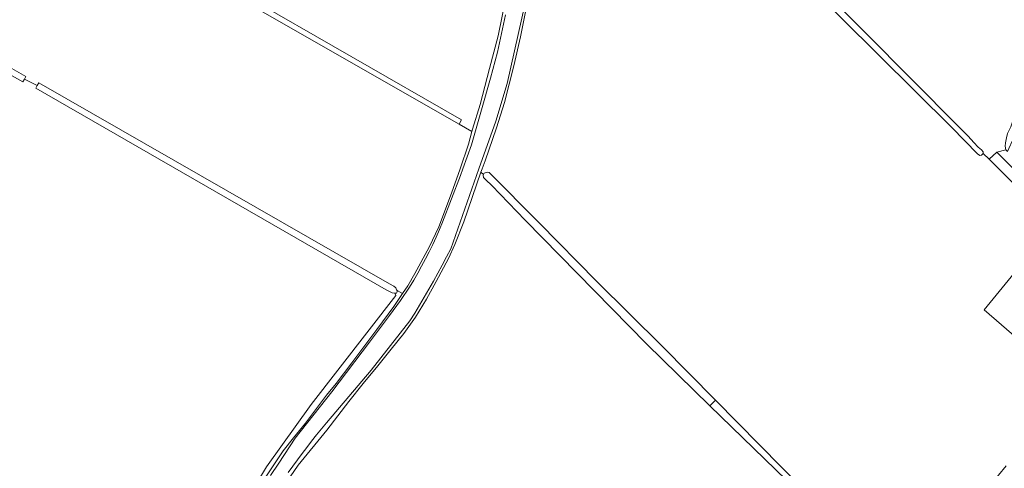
# Model space of a CAD drawing. Header units: metres. Extents: x 152737 to 157444, y 374779 to 378487.
# Tile 79 of 95: x 155587 to 155926, y 377132 to 377287. Entities that reach past the tile are written whole.
import ezdxf

# ---------------------------------------------------------------- set-up
doc = ezdxf.new("R2010")
doc.units = ezdxf.units.M
for name, color, linetype, lineweight in [('B-XX-OG-TERREIN_CULTUURSCHEIDING-GV', 7, 'Continuous', 18), ('B-XX-OG-TERREIN_ONBEGROEID-GV', 7, 'Continuous', 18), ('B-XX-OG-WATER_SLOOT-GV', 120, 'Continuous', 18)]:
    doc.layers.add(name, color=color, linetype=linetype, lineweight=lineweight)

msp = doc.modelspace()

# ---------------------------------------------------------------- linework, layer by layer
at = {"layer": 'B-XX-OG-TERREIN_CULTUURSCHEIDING-GV'}
for points in [[(155923.259, 377241.295), (155926.321, 377242.075), (155926.1, 377243.313), (155926.188, 377244.508), (155926.542, 377246.144), (155926.896, 377247.648), (155928.091, 377249.992), (155976.347, 377390.257), (155754.976, 377624.297), (155727.07, 377654.639), (155727.021, 377653.732), (155724.833, 377633.48), (155724.436, 377614.298), (155725.097, 377597.893), (155727.743, 377580.563), (155731.712, 377562.571), (155737.93, 377536.245), (155744.809, 377510.581)], [(155758.832, 377466.395), (155765.446, 377443.773), (155769.944, 377422.21), (155772.855, 377403.16), (155773.237, 377388.396), (155774.037, 377388.174), (155775.272, 377387.114), (155777.538, 377384.035), (155781.345, 377379.959), (155910.035, 377250.037), (155913.354, 377246.808), (155915.301, 377244.596), (155916.85, 377243.004), (155917.957, 377242.031), (155918.488, 377241.367), (155918.576, 377240.748), (155920.647, 377238.887), (155923.259, 377241.295)], [(155579.231, 377272.856), (155588.998, 377267.318), (155588.505, 377266.419), (155592.918, 377264.183), (155593.458, 377265.088), (155714.156, 377195.903), (155715.671, 377195.059), (155716.328, 377194.534), (155716.591, 377193.877), (155716.755, 377193.647), (155718.644, 377192.557), (155720.438, 377195.158), (155722.843, 377199.431), (155727.88, 377208.484), (155731.205, 377215.518), (155735.477, 377227.066), (155738.445, 377235.458), (155741.321, 377244.013), (155742.558, 377248.415), (155738.132, 377250.899), (155624.73, 377315.878), (155540.985, 377364.113)], [(155624.972, 377317.962), (155738.919, 377252.386), (155738.132, 377250.899), (155742.558, 377248.415), (155742.753, 377249.111), (155745.368, 377257.691), (155748.605, 377270.064), (155751.594, 377281.317), (155754.397, 377295.556)], [(155761.805, 377293.753), (155759.314, 377281.007), (155756.947, 377270.934), (155753.771, 377258.375), (155750.97, 377249.671), (155747.111, 377238.231), (155746.04, 377235.472), (155745.656, 377234.386), (155746.562, 377233.592), (155746.814, 377233.955), (155747.417, 377234.187), (155748.02, 377234.372), (155748.478, 377234.255), (155765.641, 377216.873), (155785.588, 377196.672), (155808.085, 377174.404), (155826.346, 377155.847), (155856.646, 377125.057)], [(155952.703, 377206.544), (155920.647, 377238.887), (155918.576, 377240.748), (155917.957, 377240.173), (155917.381, 377240.085), (155916.629, 377240.615), (155907.734, 377249.727), (155869.908, 377287.251)], [(155662.29, 377117.007), (155671.815, 377132.882), (155687.161, 377154.313), (155716.312, 377191.927), (155716.038, 377192.673), (155715.934, 377192.662), (155715.145, 377192.761), (155713.04, 377193.859), (155592.378, 377263.278), (155592.918, 377264.183), (155588.505, 377266.419), (155588.012, 377265.519), (155581.669, 377269.074)], [(155858.369, 377120.88), (155824.444, 377153.935), (155802.59, 377175.229), (155760.882, 377217.824), (155749.411, 377229.737), (155747.278, 377231.73), (155746.562, 377232.572), (155746.397, 377233.353), (155746.562, 377233.592), (155745.656, 377234.386), (155739.711, 377217.304), (155736.666, 377209.478), (155734.511, 377204.658), (155730.275, 377196.702), (155726.911, 377190.614), (155723.1, 377184.385), (155719.149, 377178.752), (155714.706, 377173.374), (155710.159, 377167.602), (155705.162, 377161.589), (155700.211, 377155.378), (155692.629, 377145.543), (155682.733, 377133.466), (155678.728, 377127.586)], [(155940.962, 377167.756), (155918.869, 377186.938), (155935.405, 377207.179)], [(155669.984, 377126.987), (155674.847, 377134.289), (155677.542, 377138.411), (155681.119, 377142.884), (155685.289, 377147.933), (155692.527, 377157.608), (155695.804, 377161.575), (155701.249, 377168.722), (155709.829, 377180.13), (155715.652, 377188.074), (155718.644, 377192.557), (155716.755, 377193.647), (155716.821, 377193.089), (155716.558, 377192.728), (155716.038, 377192.673), (155716.312, 377191.927), (155687.161, 377154.313), (155671.815, 377132.882), (155662.29, 377117.007)], [(155915.863, 377120.401), (155926.494, 377133.222)]]:
    msp.add_lwpolyline(points, dxfattribs=at)
msp.add_lwpolyline([(155926.321, 377242.075), (155923.259, 377241.295), (155961.536, 377202.991), (155969.543, 377198.438), (155981.301, 377230.965), (156022.927, 377213.382), (156022.915, 377210.664), (156043.917, 377202.745), (156073.419, 377289.371), (156070.8, 377292.07), (156027.565, 377336.663), (155999.68, 377366.635), (155977.995, 377388.83), (155947.797, 377300.614), (155930.481, 377249.771), (155928.667, 377245.304), (155927.383, 377242.473), (155926.896, 377241.456)], close=True, dxfattribs=at)
at = {"layer": 'B-XX-OG-TERREIN_ONBEGROEID-GV'}
for points in [[(155961.536, 377202.991), (155923.259, 377241.295), (155920.647, 377238.887), (155952.703, 377206.544)], [(155926.494, 377133.222), (155915.863, 377120.401)]]:
    msp.add_lwpolyline(points, dxfattribs=at)
msp.add_lwpolyline([(155954.229, 377205.005), (155952.703, 377206.544), (155946.452, 377198.977), (155935.405, 377207.179), (155918.869, 377186.938), (155940.962, 377167.756), (155946.663, 377163.735), (155960.246, 377198.586)], close=True, dxfattribs=at)
at = {"layer": 'B-XX-OG-WATER_SLOOT-GV'}
for points in [[(155540.985, 377364.113), (155624.73, 377315.878), (155738.132, 377250.899), (155738.919, 377252.386), (155624.972, 377317.962), (155469.516, 377407.468)], [(155762.242, 377298.803), (155754.62, 377264.942), (155750.81, 377251.911), (155744.975, 377235.47), (155735.27, 377207.967), (155733.823, 377205.146), (155732.346, 377202.34), (155730.839, 377199.55), (155729.303, 377196.775), (155727.738, 377194.017), (155726.143, 377191.276), (155724.52, 377188.552), (155722.868, 377185.846), (155721.188, 377183.158), (155707.84, 377166.186), (155692.496, 377148.025), (155690.769, 377145.942), (155689.063, 377143.84), (155687.379, 377141.721), (155685.717, 377139.585), (155684.076, 377137.432), (155682.458, 377135.263), (155680.862, 377133.077), (155679.29, 377130.876)], [(155679.29, 377130.876), (155680.862, 377133.077), (155682.458, 377135.263), (155684.076, 377137.432), (155685.717, 377139.585), (155687.379, 377141.721), (155689.063, 377143.84), (155690.769, 377145.942), (155692.496, 377148.025), (155707.84, 377166.186), (155721.188, 377183.158), (155722.868, 377185.846), (155724.52, 377188.552), (155726.143, 377191.276), (155727.738, 377194.017), (155729.303, 377196.775), (155730.839, 377199.55), (155732.346, 377202.34), (155733.823, 377205.146), (155735.27, 377207.967), (155744.975, 377235.47), (155750.81, 377251.911), (155754.62, 377264.942), (155762.242, 377298.803)], [(155754.397, 377295.556), (155751.594, 377281.317), (155748.605, 377270.064), (155745.368, 377257.691), (155742.753, 377249.111), (155742.558, 377248.415), (155741.321, 377244.013), (155738.445, 377235.458), (155735.477, 377227.066), (155731.205, 377215.518), (155727.88, 377208.484), (155722.843, 377199.431), (155720.438, 377195.158), (155718.644, 377192.557), (155715.652, 377188.074), (155709.829, 377180.13), (155701.249, 377168.722), (155695.804, 377161.575), (155692.527, 377157.608), (155685.289, 377147.933), (155681.119, 377142.884), (155677.542, 377138.411), (155674.847, 377134.289), (155669.984, 377126.987)], [(155678.728, 377127.586), (155682.733, 377133.466), (155692.629, 377145.543), (155700.211, 377155.378), (155705.162, 377161.589), (155710.159, 377167.602), (155714.706, 377173.374), (155719.149, 377178.752), (155723.1, 377184.385), (155726.911, 377190.614), (155730.275, 377196.702), (155734.511, 377204.658), (155736.666, 377209.478), (155739.711, 377217.304), (155745.656, 377234.386), (155746.04, 377235.472), (155747.111, 377238.231), (155750.97, 377249.671), (155753.771, 377258.375), (155756.947, 377270.934), (155759.314, 377281.007), (155761.805, 377293.753)], [(155673.168, 377129.859), (155676.102, 377134.113), (155681.751, 377142.737), (155694.353, 377158.75), (155707.303, 377175.86), (155714.174, 377185.015), (155718.003, 377190.138), (155721.053, 377194.722), (155722.492, 377197.117), (155723.89, 377199.54), (155725.244, 377201.988), (155726.555, 377204.461), (155727.821, 377206.957), (155729.043, 377209.475), (155730.219, 377212.014), (155731.348, 377214.573), (155732.432, 377217.15), (155738.638, 377233.153), (155739.389, 377235.459), (155742.341, 377243.734), (155745.865, 377255.813), (155748.913, 377266.751), (155751.294, 377275.692), (155754.057, 377288.533)], [(155754.057, 377288.533), (155751.294, 377275.692), (155748.913, 377266.751), (155745.865, 377255.813), (155742.341, 377243.734), (155739.389, 377235.459), (155738.638, 377233.153), (155732.432, 377217.15), (155731.348, 377214.573), (155730.219, 377212.014), (155729.043, 377209.475), (155727.821, 377206.957), (155726.555, 377204.461), (155725.244, 377201.988), (155723.89, 377199.54), (155722.492, 377197.117), (155721.053, 377194.722), (155718.003, 377190.138), (155714.174, 377185.015), (155707.303, 377175.86), (155694.353, 377158.75), (155681.751, 377142.737), (155676.102, 377134.113), (155673.168, 377129.859)], [(155588.505, 377266.419), (155588.998, 377267.318), (155579.231, 377272.856), (155580.38, 377254.767), (155562.844, 377253.777), (155563.622, 377237.241), (155563.765, 377216.708), (155562.807, 377214.287), (155560.722, 377211.921), (155558.862, 377210.119), (155557.51, 377209.049), (155555.707, 377208.485), (155536.546, 377207.415), (155536.492, 377205.429), (155553.659, 377206.393), (155557.093, 377207.055), (155559.503, 377208.319), (155561.129, 377209.343), (155563.237, 377211.811)], [(155565.165, 377215.664), (155565.707, 377217.53), (155565.888, 377219.758), (155566.155, 377252.155), (155569.688, 377252.328), (155582.741, 377252.969), (155581.669, 377269.074), (155588.012, 377265.519), (155588.505, 377266.419)]]:
    msp.add_lwpolyline(points, dxfattribs=at)
for points in [[(155918.576, 377240.748), (155918.488, 377241.367), (155917.957, 377242.031), (155916.85, 377243.004), (155915.301, 377244.596), (155913.354, 377246.808), (155910.035, 377250.037), (155781.345, 377379.959), (155777.538, 377384.035), (155775.272, 377387.114), (155774.037, 377388.174), (155773.237, 377388.396), (155772.26, 377388.174), (155771.904, 377387.508), (155772.215, 377386.398), (155773.859, 377384.666), (155787.235, 377370.855), (155869.908, 377287.251), (155907.734, 377249.727), (155916.629, 377240.615), (155917.381, 377240.085), (155917.957, 377240.173)], [(155715.934, 377192.662), (155716.038, 377192.673), (155716.558, 377192.728), (155716.821, 377193.089), (155716.755, 377193.647), (155716.591, 377193.877), (155716.328, 377194.534), (155715.671, 377195.059), (155714.156, 377195.903), (155593.458, 377265.088), (155592.918, 377264.183), (155592.378, 377263.278), (155713.04, 377193.859), (155715.145, 377192.761)], [(155824.444, 377153.935), (155826.346, 377155.847), (155808.085, 377174.404), (155785.588, 377196.672), (155765.641, 377216.873), (155748.478, 377234.255), (155748.02, 377234.372), (155747.417, 377234.187), (155746.814, 377233.955), (155746.562, 377233.592), (155746.397, 377233.353), (155746.562, 377232.572), (155747.278, 377231.73), (155749.411, 377229.737), (155760.882, 377217.824), (155802.59, 377175.229)], [(155826.346, 377155.847), (155824.444, 377153.935), (155858.369, 377120.88), (155876.616, 377102.238), (155881.018, 377097.36), (155885.611, 377092.96), (155887.812, 377091.191), (155888.339, 377091.478), (155888.376, 377091.818), (155888.434, 377092.339), (155888.291, 377093.199), (155887.525, 377093.869), (155882.052, 377099.351), (155877.405, 377104.107), (155862.409, 377119.455), (155856.646, 377125.057)]]:
    msp.add_lwpolyline(points, close=True, dxfattribs=at)

doc.saveas('drawing.dxf')
